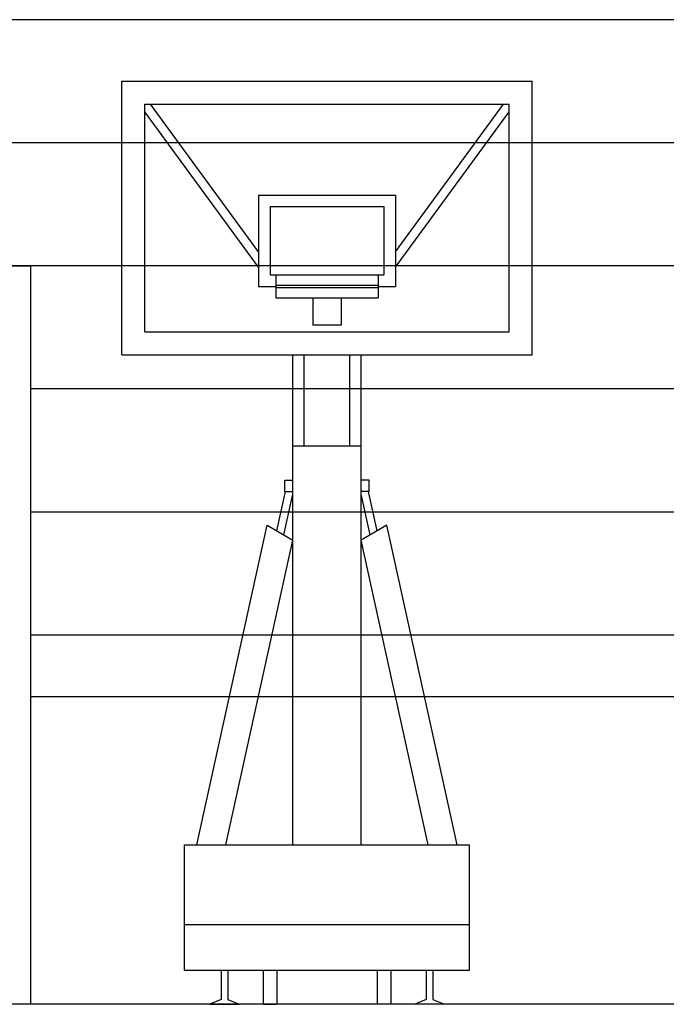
# Model space of a CAD drawing. Header units: inches. Extents: x 21 to 132, y 19 to 196.
# Tile 28 of 54: x 79.21 to 81.32, y 47.57 to 50.77. Entities that reach past the tile are written whole.
import ezdxf

# ---------------------------------------------------------------- set-up
doc = ezdxf.new("R2010")
doc.units = ezdxf.units.IN
doc.header["$MEASUREMENT"] = 0
for name, color, linetype in [('fur', 253, 'Continuous'), ('gradient', 240, 'Continuous'), ('inwall', 41, 'Continuous'), ('wall', 7, 'Continuous')]:
    doc.layers.add(name, color=color, linetype=linetype)

# ---------------------------------------------------------------- blocks, each defined once
blk = doc.blocks.new('Basket02')
for p, q in [((-104.81, 300), (28.52, 300)), ((-104.81, 211.11), (-104.81, 300)), ((28.52, 211.11), (28.52, 300)), ((-97.41, 292.59), (21.11, 292.59)), ((-97.41, 218.52), (-97.41, 292.59)), ((-60.37, 244.59), (-95.57, 292.59)), ((-15.93, 244.59), (19.27, 292.59)), ((21.11, 218.52), (21.11, 292.59)), ((-60.37, 239.58), (-97.41, 290.09)), ((-15.93, 239.58), (21.11, 290.09)), ((-60.37, 262.96), (-15.93, 262.96)), ((-60.37, 262.96), (-60.37, 233.33)), ((-15.93, 262.96), (-15.93, 233.33)), ((-56.67, 259.26), (-19.63, 259.26)), ((-56.67, 259.26), (-56.67, 237.04)), ((-19.63, 259.26), (-19.63, 237.04)), ((-56.67, 237.04), (-19.63, 237.04)), ((-54.81, 237.04), (-54.81, 229.63)), ((-21.48, 237.04), (-21.48, 229.63)), ((-54.81, 233.7), (-21.48, 233.7)), ((-60.37, 233.33), (-54.81, 233.33)), ((-54.81, 232.96), (-21.48, 232.96)), ((-21.48, 233.33), (-15.93, 233.33)), ((-54.81, 229.63), (-21.48, 229.63)), ((-42.78, 229.63), (-42.78, 220.67)), ((-33.52, 229.63), (-33.52, 220.67)), ((-97.41, 218.52), (21.11, 218.52)), ((-33.52, 220.67), (-42.78, 220.67)), ((-104.81, 211.11), (28.52, 211.11)), ((-49.26, 181.48), (-49.26, 211.11)), ((-45.56, 181.48), (-45.56, 211.11)), ((-30.74, 181.48), (-30.74, 211.11)), ((-27.04, 181.48), (-27.04, 211.11)), ((-49.26, 51.85), (-49.26, 181.48)), ((-49.26, 181.48), (-27.04, 181.48)), ((-27.04, 51.85), (-27.04, 181.48)), ((-51.85, 166.67), (-51.85, 170.37)), ((-51.85, 170.37), (-49.26, 170.37)), ((-24.44, 170.37), (-27.04, 170.37)), ((-24.44, 166.67), (-24.44, 170.37)), ((-54.5, 153.91), (-51.69, 166.67)), ((-51.85, 166.67), (-49.26, 166.67)), ((-24.44, 166.67), (-27.04, 166.67)), ((-21.8, 153.91), (-24.61, 166.67)), ((-52.17, 152.57), (-49.26, 165.81)), ((-24.13, 152.57), (-27.04, 165.81)), ((-80.43, 51.85), (-57.6, 155.7)), ((-57.6, 155.7), (-49.26, 150.89)), ((-18.7, 155.7), (-27.04, 150.89)), ((4.13, 51.85), (-18.7, 155.7)), ((-71.03, 51.85), (-49.26, 150.89)), ((-5.26, 51.85), (-27.04, 150.89)), ((-84.44, 51.85), (8.15, 51.85)), ((-84.44, 11.11), (-84.44, 51.85)), ((8.15, 11.11), (8.15, 51.85)), ((-84.44, 25.93), (8.15, 25.93)), ((-84.44, 11.11), (8.15, 11.11)), ((-72.59, 11.11), (-72.59, 1.57)), ((-70.37, 11.11), (-70.37, 1.57)), ((-58.89, 11.11), (-58.89, 0)), ((-54.44, 11.11), (-54.44, 0)), ((-21.85, 11.11), (-21.85, 0)), ((-17.41, 11.11), (-17.41, 0)), ((-5.93, 11.11), (-5.93, 1.57)), ((-3.7, 11.11), (-3.7, 1.57)), ((-72.59, 1.57), (-76.3, 0)), ((-76.3, 0), (-66.67, 0)), ((-70.37, 1.57), (-66.67, 0)), ((-58.89, 0), (-54.81, 0)), ((-17.41, 0), (-21.48, 0)), ((-5.93, 1.57), (-9.63, 0)), ((0, 0), (-9.63, 0)), ((-3.7, 1.57), (0, 0))]:
    blk.add_line(p, q)

msp = doc.modelspace()

# ---------------------------------------------------------------- linework, layer by layer
at = {"layer": 'gradient', "color": 253}
for p, q in [((88.94941, 50.76601), (67.94941, 50.76601)), ((88.94941, 50.36601), (67.94941, 50.36601)), ((88.94941, 49.96601), (67.94941, 49.96601)), ((88.94941, 49.56601), (79.24941, 49.56601)), ((88.94941, 49.16601), (79.24941, 49.16601)), ((88.94941, 48.76601), (79.24941, 48.76601))]:
    msp.add_line(p, q, dxfattribs=at)
at = {"layer": 'inwall'}
for p, q in [((77.64941, 49.96601), (79.24941, 49.96601)), ((79.24941, 47.56601), (79.24941, 49.96601)), ((79.24941, 48.56601), (90.34941, 48.56601))]:
    msp.add_line(p, q, dxfattribs=at)
at = {"layer": 'wall'}
msp.add_line((106.64941, 47.56601), (50.24941, 47.56601), dxfattribs=at)

# ---------------------------------------------------------------- block references
at = {"layer": 'fur', "xscale": 0.01, "yscale": 0.01, "zscale": 0.01}
msp.add_blockref('Basket02', (80.59359, 47.56601), dxfattribs=at)

doc.saveas('drawing.dxf')
